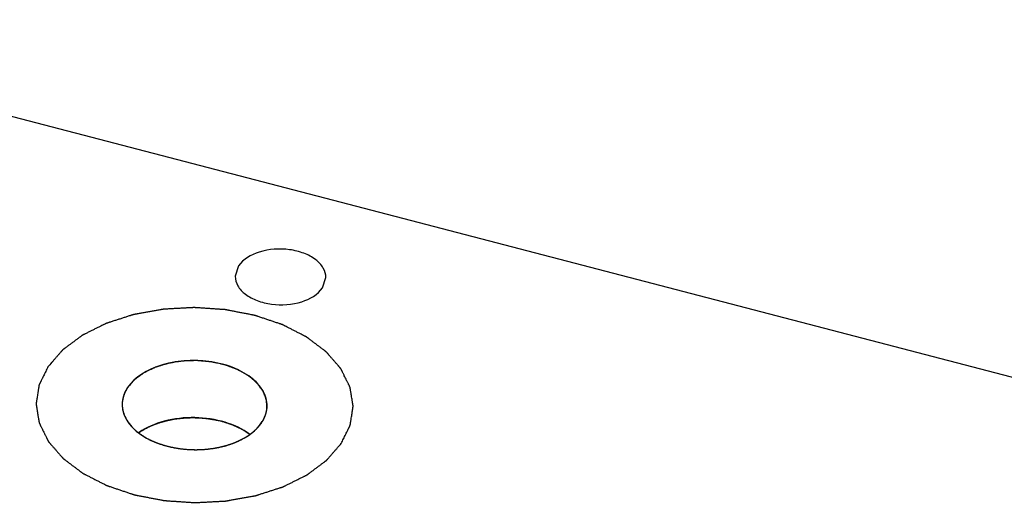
# Model space of a CAD drawing. Header units: millimetres. Extents: x 0 to 840, y 0 to 594.
# Tile 15 of 27: x 594 to 616, y 457 to 468. Entities that reach past the tile are written whole.
import ezdxf

# ---------------------------------------------------------------- set-up
doc = ezdxf.new("R2010")
doc.units = ezdxf.units.MM
doc.header["$LTSCALE"] = 46.2
doc.layers.get('0').update_dxf_attribs({"linetype": 'CONTINUOUS'})
doc.layers.add('02___PRT_ALL_AXES', color=7, linetype='CONTINUOUS')

msp = doc.modelspace()

# ---------------------------------------------------------------- linework, layer by layer
at = {"color": 7, "linetype": 'CONTINUOUS'}
msp.add_line((733.628, 428.925), (585.597, 467.555), dxfattribs=at)
at = {"color": 4, "linetype": 'CONTINUOUS'}
for points, knots in [([(601.066, 458.198), (601.083, 458.231), (601.107, 458.281), (601.14, 458.348), (601.164, 458.398), (601.185, 458.44), (601.201, 458.473), (601.213, 458.498), (601.224, 458.519), (601.232, 458.536), (601.238, 458.548), (601.244, 458.561), (601.249, 458.571), (601.253, 458.58), (601.256, 458.585), (601.258, 458.589), (601.259, 458.592), (601.261, 458.595), (601.262, 458.597), (601.263, 458.599), (601.263, 458.6), (601.263, 458.602), (601.264, 458.605), (601.264, 458.608), (601.265, 458.613), (601.266, 458.618), (601.267, 458.627), (601.269, 458.638), (601.271, 458.651), (601.273, 458.664), (601.275, 458.681), (601.279, 458.703), (601.283, 458.729), (601.288, 458.764), (601.295, 458.807), (601.302, 458.851), (601.307, 458.886), (601.312, 458.912), (601.315, 458.934), (601.318, 458.951), (601.32, 458.964), (601.322, 458.977), (601.323, 458.988), (601.325, 458.997), (601.326, 459.002), (601.326, 459.007), (601.327, 459.01), (601.327, 459.013), (601.328, 459.015), (601.328, 459.016), (601.328, 459.018), (601.327, 459.02), (601.327, 459.023), (601.326, 459.026), (601.326, 459.031), (601.325, 459.036), (601.323, 459.045), (601.322, 459.056), (601.319, 459.069), (601.317, 459.082), (601.314, 459.099), (601.311, 459.121), (601.307, 459.147), (601.301, 459.182), (601.294, 459.226), (601.287, 459.269), (601.281, 459.304), (601.277, 459.331), (601.273, 459.352), (601.271, 459.37), (601.268, 459.383), (601.266, 459.396), (601.265, 459.407), (601.263, 459.416), (601.262, 459.421), (601.262, 459.425), (601.261, 459.429), (601.261, 459.431), (601.26, 459.434), (601.26, 459.435), (601.259, 459.437), (601.258, 459.439), (601.257, 459.442), (601.255, 459.445), (601.253, 459.449), (601.25, 459.455), (601.246, 459.463), (601.241, 459.474), (601.235, 459.487), (601.228, 459.499), (601.22, 459.517), (601.209, 459.538), (601.196, 459.564), (601.18, 459.598), (601.158, 459.641), (601.137, 459.683), (601.12, 459.718), (601.107, 459.743), (601.097, 459.765), (601.088, 459.782), (601.082, 459.795), (601.076, 459.808), (601.07, 459.818), (601.066, 459.827), (601.063, 459.833), (601.06, 459.839), (601.059, 459.842), (601.057, 459.845), (601.057, 459.846), (601.055, 459.848), (601.054, 459.85), (601.051, 459.853), (601.047, 459.858), (601.041, 459.864), (601.035, 459.871), (601.026, 459.881), (601.016, 459.893), (601.006, 459.904), (600.993, 459.92), (600.976, 459.939), (600.955, 459.963), (600.928, 459.994), (600.895, 460.033), (600.861, 460.071), (600.834, 460.102), (600.814, 460.126), (600.794, 460.149), (600.777, 460.169), (600.763, 460.184), (600.755, 460.194), (600.748, 460.202), (600.743, 460.207), (600.739, 460.212), (600.736, 460.216), (600.734, 460.218), (600.733, 460.219), (600.731, 460.22), (600.729, 460.222), (600.725, 460.225), (600.719, 460.229), (600.712, 460.234), (600.703, 460.241), (600.692, 460.25), (600.674, 460.263), (600.651, 460.281), (600.624, 460.301), (600.597, 460.322), (600.561, 460.349), (600.516, 460.383), (600.47, 460.417), (600.434, 460.445), (600.407, 460.465), (600.38, 460.486), (600.357, 460.503), (600.339, 460.516), (600.328, 460.525), (600.319, 460.532), (600.312, 460.537), (600.306, 460.541), (600.302, 460.544), (600.3, 460.546), (600.298, 460.547), (600.296, 460.548), (600.293, 460.55), (600.289, 460.552), (600.282, 460.556), (600.273, 460.56), (600.262, 460.565), (600.249, 460.572), (600.227, 460.584), (600.199, 460.598), (600.166, 460.615), (600.133, 460.632), (600.089, 460.654), (600.034, 460.682), (599.979, 460.711), (599.935, 460.733), (599.902, 460.75), (599.869, 460.767), (599.841, 460.781), (599.819, 460.792), (599.805, 460.8), (599.794, 460.805), (599.786, 460.809), (599.779, 460.813), (599.774, 460.815), (599.772, 460.817), (599.77, 460.818), (599.767, 460.819), (599.764, 460.82), (599.758, 460.822), (599.75, 460.824), (599.741, 460.828), (599.728, 460.832), (599.712, 460.837), (599.687, 460.846), (599.655, 460.857), (599.616, 460.869), (599.578, 460.882), (599.527, 460.899), (599.463, 460.921), (599.399, 460.942), (599.348, 460.96), (599.309, 460.972), (599.271, 460.985), (599.239, 460.996), (599.213, 461.005), (599.197, 461.01), (599.185, 461.014), (599.175, 461.018), (599.167, 461.02), (599.161, 461.022), (599.158, 461.023), (599.156, 461.024), (599.153, 461.024), (599.15, 461.025), (599.144, 461.026), (599.135, 461.028), (599.125, 461.03), (599.111, 461.033), (599.094, 461.036), (599.067, 461.041), (599.033, 461.048), (598.992, 461.056), (598.951, 461.063), (598.897, 461.074), (598.829, 461.087), (598.761, 461.1), (598.706, 461.111), (598.665, 461.119), (598.624, 461.127), (598.59, 461.133), (598.563, 461.139), (598.546, 461.142), (598.532, 461.144), (598.522, 461.146), (598.513, 461.148), (598.508, 461.149), (598.504, 461.15), (598.502, 461.15), (598.499, 461.151), (598.495, 461.151), (598.489, 461.151), (598.48, 461.152), (598.47, 461.153), (598.456, 461.154), (598.438, 461.155), (598.409, 461.157), (598.374, 461.159), (598.332, 461.162), (598.289, 461.165), (598.232, 461.169), (598.162, 461.173), (598.091, 461.178), (598.034, 461.182), (597.992, 461.185), (597.949, 461.188), (597.914, 461.19), (597.885, 461.192), (597.868, 461.193), (597.854, 461.194), (597.843, 461.195), (597.834, 461.196), (597.828, 461.196), (597.824, 461.196), (597.822, 461.197), (597.819, 461.196), (597.815, 461.196), (597.809, 461.196), (597.8, 461.195), (597.79, 461.195), (597.776, 461.194), (597.758, 461.193), (597.73, 461.192), (597.694, 461.19), (597.652, 461.188), (597.609, 461.185), (597.553, 461.182), (597.482, 461.179), (597.411, 461.175), (597.354, 461.172), (597.312, 461.17), (597.269, 461.167), (597.234, 461.165), (597.206, 461.164), (597.188, 461.163), (597.174, 461.162), (597.163, 461.162), (597.154, 461.161), (597.148, 461.161), (597.145, 461.161), (597.142, 461.161), (597.139, 461.16), (597.136, 461.16), (597.13, 461.158), (597.121, 461.157), (597.111, 461.155), (597.097, 461.152), (597.08, 461.149), (597.052, 461.144), (597.017, 461.138), (596.976, 461.131), (596.934, 461.123), (596.879, 461.113), (596.81, 461.101), (596.74, 461.088), (596.685, 461.079), (596.643, 461.071), (596.602, 461.064), (596.567, 461.057), (596.54, 461.052), (596.522, 461.049), (596.508, 461.047), (596.498, 461.045), (596.489, 461.043), (596.483, 461.042), (596.48, 461.042), (596.477, 461.041), (596.475, 461.04), (596.472, 461.039), (596.466, 461.038), (596.458, 461.035), (596.449, 461.032), (596.436, 461.028), (596.421, 461.023), (596.396, 461.015), (596.364, 461.005), (596.327, 460.993), (596.289, 460.981), (596.239, 460.964), (596.177, 460.944), (596.114, 460.924), (596.064, 460.908), (596.026, 460.896), (595.989, 460.883), (595.957, 460.873), (595.932, 460.865), (595.917, 460.86), (595.904, 460.856), (595.895, 460.853), (595.887, 460.851), (595.881, 460.849), (595.878, 460.848), (595.876, 460.847), (595.874, 460.846), (595.871, 460.845), (595.866, 460.842), (595.859, 460.839), (595.851, 460.835), (595.84, 460.829), (595.826, 460.822), (595.804, 460.811), (595.777, 460.798), (595.744, 460.781), (595.711, 460.765), (595.667, 460.743), (595.612, 460.716), (595.557, 460.688), (595.514, 460.666), (595.481, 460.65), (595.448, 460.634), (595.42, 460.62), (595.398, 460.609), (595.384, 460.602), (595.374, 460.597), (595.365, 460.592), (595.358, 460.589), (595.354, 460.587), (595.351, 460.585), (595.349, 460.584), (595.347, 460.583), (595.345, 460.581), (595.341, 460.578), (595.335, 460.574), (595.329, 460.569), (595.32, 460.562), (595.308, 460.554), (595.29, 460.541), (595.268, 460.524), (595.241, 460.504), (595.214, 460.484), (595.178, 460.457), (595.133, 460.423), (595.087, 460.39), (595.051, 460.363), (595.024, 460.343), (594.997, 460.323), (594.975, 460.306), (594.957, 460.293), (594.946, 460.284), (594.937, 460.278), (594.93, 460.273), (594.924, 460.269), (594.92, 460.266), (594.918, 460.264), (594.916, 460.263), (594.915, 460.261), (594.913, 460.259), (594.91, 460.256), (594.906, 460.251), (594.901, 460.245), (594.894, 460.237), (594.886, 460.227), (594.872, 460.212), (594.855, 460.192), (594.835, 460.169), (594.814, 460.145), (594.787, 460.114), (594.753, 460.075), (594.712, 460.028), (594.658, 459.966), (594.617, 459.919), (594.59, 459.888)], [0, 0, 0, 0, 0.015625, 0.023438, 0.03125, 0.039062, 0.042969, 0.046875, 0.050781, 0.052734, 0.054688, 0.056641, 0.058594, 0.05957, 0.060547, 0.061035, 0.061523, 0.062012, 0.062256, 0.0625, 0.062744, 0.062988, 0.063477, 0.063965, 0.064453, 0.06543, 0.066406, 0.068359, 0.070312, 0.072266, 0.074219, 0.078125, 0.082031, 0.085938, 0.09375, 0.101562, 0.105469, 0.109375, 0.113281, 0.115234, 0.117188, 0.119141, 0.121094, 0.12207, 0.123047, 0.123535, 0.124023, 0.124512, 0.124756, 0.125, 0.125244, 0.125488, 0.125977, 0.126465, 0.126953, 0.12793, 0.128906, 0.130859, 0.132812, 0.134766, 0.136719, 0.140625, 0.144531, 0.148438, 0.15625, 0.164062, 0.167969, 0.171875, 0.175781, 0.177734, 0.179688, 0.181641, 0.183594, 0.18457, 0.185547, 0.186035, 0.186523, 0.187012, 0.187256, 0.1875, 0.187744, 0.187988, 0.188477, 0.188965, 0.189453, 0.19043, 0.191406, 0.193359, 0.195312, 0.197266, 0.199219, 0.203125, 0.207031, 0.210938, 0.21875, 0.226562, 0.230469, 0.234375, 0.238281, 0.240234, 0.242188, 0.244141, 0.246094, 0.24707, 0.248047, 0.249023, 0.249512, 0.249756, 0.25, 0.250244, 0.250488, 0.250977, 0.251953, 0.25293, 0.253906, 0.255859, 0.257812, 0.259766, 0.261719, 0.265625, 0.269531, 0.273438, 0.28125, 0.289062, 0.292969, 0.296875, 0.300781, 0.304688, 0.306641, 0.308594, 0.30957, 0.310547, 0.311523, 0.312012, 0.312256, 0.3125, 0.312744, 0.312988, 0.313477, 0.314453, 0.31543, 0.316406, 0.318359, 0.320312, 0.324219, 0.328125, 0.332031, 0.335938, 0.34375, 0.351562, 0.355469, 0.359375, 0.363281, 0.367188, 0.369141, 0.371094, 0.37207, 0.373047, 0.374023, 0.374512, 0.374756, 0.375, 0.375244, 0.375488, 0.375977, 0.376953, 0.37793, 0.378906, 0.380859, 0.382812, 0.386719, 0.390625, 0.394531, 0.398438, 0.40625, 0.414062, 0.417969, 0.421875, 0.425781, 0.429688, 0.431641, 0.433594, 0.43457, 0.435547, 0.436523, 0.437012, 0.437256, 0.4375, 0.437744, 0.437988, 0.438477, 0.439453, 0.44043, 0.441406, 0.443359, 0.445312, 0.449219, 0.453125, 0.457031, 0.460938, 0.46875, 0.476562, 0.480469, 0.484375, 0.488281, 0.492188, 0.494141, 0.496094, 0.49707, 0.498047, 0.499023, 0.499512, 0.499756, 0.5, 0.500244, 0.500488, 0.500977, 0.501953, 0.50293, 0.503906, 0.505859, 0.507812, 0.511719, 0.515625, 0.519531, 0.523438, 0.53125, 0.539062, 0.542969, 0.546875, 0.550781, 0.554688, 0.556641, 0.558594, 0.55957, 0.560547, 0.561523, 0.562012, 0.562256, 0.5625, 0.562744, 0.562988, 0.563477, 0.564453, 0.56543, 0.566406, 0.568359, 0.570312, 0.574219, 0.578125, 0.582031, 0.585938, 0.59375, 0.601562, 0.605469, 0.609375, 0.613281, 0.617188, 0.619141, 0.621094, 0.62207, 0.623047, 0.624023, 0.624512, 0.624756, 0.625, 0.625244, 0.625488, 0.625977, 0.626953, 0.62793, 0.628906, 0.630859, 0.632812, 0.636719, 0.640625, 0.644531, 0.648438, 0.65625, 0.664062, 0.667969, 0.671875, 0.675781, 0.679688, 0.681641, 0.683594, 0.68457, 0.685547, 0.686523, 0.687012, 0.687256, 0.6875, 0.687744, 0.687988, 0.688477, 0.689453, 0.69043, 0.691406, 0.693359, 0.695312, 0.699219, 0.703125, 0.707031, 0.710938, 0.71875, 0.726562, 0.730469, 0.734375, 0.738281, 0.742188, 0.744141, 0.746094, 0.74707, 0.748047, 0.749023, 0.749512, 0.749756, 0.75, 0.750244, 0.750488, 0.750977, 0.751953, 0.75293, 0.753906, 0.755859, 0.757812, 0.761719, 0.765625, 0.769531, 0.773438, 0.78125, 0.789062, 0.792969, 0.796875, 0.800781, 0.804688, 0.806641, 0.808594, 0.80957, 0.810547, 0.811523, 0.812012, 0.812256, 0.8125, 0.812744, 0.812988, 0.813477, 0.814453, 0.81543, 0.816406, 0.818359, 0.820312, 0.824219, 0.828125, 0.832031, 0.835938, 0.84375, 0.851562, 0.855469, 0.859375, 0.863281, 0.867188, 0.869141, 0.871094, 0.87207, 0.873047, 0.874023, 0.874512, 0.874756, 0.875, 0.875244, 0.875488, 0.875977, 0.876953, 0.87793, 0.878906, 0.880859, 0.882812, 0.886719, 0.890625, 0.894531, 0.898438, 0.90625, 0.914062, 0.917969, 0.921875, 0.925781, 0.929688, 0.931641, 0.933594, 0.93457, 0.935547, 0.936523, 0.937012, 0.937256, 0.9375, 0.937744, 0.937988, 0.938477, 0.939453, 0.94043, 0.941406, 0.943359, 0.945312, 0.949219, 0.953125, 0.957031, 0.960938, 0.96875, 0.976562, 0.984375, 1, 1, 1, 1]), ([(599.423, 458.954), (599.423, 458.968), (599.422, 458.997), (599.42, 459.032), (599.419, 459.061), (599.419, 459.082), (599.418, 459.1), (599.417, 459.114), (599.417, 459.123), (599.417, 459.13), (599.417, 459.136), (599.416, 459.141), (599.416, 459.145), (599.416, 459.148), (599.416, 459.149), (599.415, 459.152), (599.414, 459.154), (599.413, 459.158), (599.411, 459.162), (599.409, 459.169), (599.405, 459.178), (599.4, 459.192), (599.394, 459.21), (599.386, 459.231), (599.378, 459.253), (599.37, 459.274), (599.363, 459.292), (599.358, 459.306), (599.354, 459.317), (599.351, 459.326), (599.348, 459.333), (599.347, 459.337), (599.346, 459.34), (599.345, 459.342), (599.345, 459.343), (599.344, 459.344), (599.344, 459.345), (599.343, 459.346), (599.34, 459.349), (599.337, 459.353), (599.333, 459.36), (599.326, 459.368), (599.317, 459.382), (599.305, 459.398), (599.285, 459.425), (599.266, 459.451), (599.248, 459.475), (599.239, 459.488), (599.231, 459.498), (599.224, 459.508), (599.218, 459.516), (599.214, 459.522), (599.212, 459.525), (599.21, 459.527), (599.209, 459.528), (599.206, 459.53), (599.203, 459.533), (599.199, 459.537), (599.193, 459.541), (599.186, 459.547), (599.174, 459.557), (599.157, 459.572), (599.136, 459.59), (599.115, 459.608), (599.095, 459.625), (599.074, 459.643), (599.056, 459.658), (599.044, 459.668), (599.037, 459.674), (599.032, 459.679), (599.028, 459.682), (599.024, 459.685), (599.022, 459.687), (599.021, 459.689), (599.018, 459.69), (599.015, 459.692), (599.007, 459.697), (598.996, 459.703), (598.983, 459.71), (598.97, 459.718), (598.953, 459.728), (598.922, 459.745), (598.887, 459.765), (598.852, 459.785), (598.831, 459.797), (598.813, 459.807), (598.802, 459.813), (598.794, 459.818), (598.787, 459.822), (598.782, 459.825), (598.777, 459.827), (598.771, 459.829), (598.765, 459.831), (598.755, 459.835), (598.742, 459.84), (598.727, 459.845), (598.707, 459.853), (598.682, 459.863), (598.651, 459.874), (598.621, 459.885), (598.59, 459.897), (598.565, 459.906), (598.545, 459.914), (598.53, 459.92), (598.518, 459.924), (598.511, 459.927), (598.507, 459.928), (598.504, 459.929), (598.501, 459.93), (598.497, 459.931), (598.49, 459.932), (598.479, 459.935), (598.465, 459.938), (598.449, 459.942), (598.426, 459.947), (598.387, 459.955), (598.343, 459.965), (598.298, 459.975), (598.271, 459.981), (598.248, 459.986), (598.234, 459.989), (598.223, 459.992), (598.215, 459.994), (598.208, 459.995), (598.203, 459.996), (598.2, 459.997), (598.198, 459.997), (598.196, 459.998), (598.193, 459.998), (598.188, 459.998), (598.181, 459.999), (598.172, 460), (598.16, 460.001), (598.146, 460.002), (598.122, 460.004), (598.093, 460.007), (598.046, 460.011), (597.999, 460.015), (597.959, 460.019), (597.935, 460.021), (597.918, 460.023), (597.903, 460.024), (597.891, 460.025), (597.884, 460.026), (597.878, 460.026), (597.872, 460.026), (597.862, 460.026), (597.848, 460.025), (597.831, 460.025), (597.807, 460.024), (597.767, 460.023), (597.721, 460.021), (597.675, 460.02), (597.646, 460.019), (597.622, 460.018), (597.605, 460.017), (597.591, 460.017), (597.579, 460.016), (597.572, 460.016), (597.566, 460.016), (597.56, 460.016), (597.553, 460.014), (597.545, 460.013), (597.533, 460.011), (597.519, 460.009), (597.496, 460.005), (597.468, 460.001), (597.423, 459.993), (597.377, 459.986), (597.337, 459.98), (597.315, 459.976), (597.298, 459.973), (597.281, 459.971), (597.266, 459.968), (597.256, 459.967), (597.251, 459.966), (597.249, 459.965), (597.246, 459.965), (597.243, 459.964), (597.237, 459.962), (597.228, 459.959), (597.215, 459.955), (597.194, 459.949), (597.168, 459.941), (597.136, 459.931), (597.105, 459.921), (597.073, 459.912), (597.042, 459.902), (597.016, 459.894), (596.997, 459.889), (596.987, 459.885), (596.979, 459.883), (596.972, 459.881), (596.967, 459.879), (596.964, 459.878), (596.961, 459.878), (596.959, 459.877), (596.955, 459.875), (596.947, 459.871), (596.935, 459.865), (596.921, 459.858), (596.908, 459.852), (596.889, 459.843), (596.857, 459.827), (596.82, 459.81), (596.783, 459.792), (596.76, 459.781), (596.742, 459.772), (596.73, 459.766), (596.721, 459.762), (596.714, 459.758), (596.708, 459.756), (596.705, 459.753), (596.701, 459.75), (596.696, 459.747), (596.689, 459.741), (596.679, 459.734), (596.668, 459.726), (596.653, 459.715), (596.634, 459.701), (596.611, 459.685), (596.589, 459.668), (596.566, 459.652), (596.547, 459.638), (596.532, 459.627), (596.521, 459.618), (596.512, 459.612), (596.507, 459.608), (596.504, 459.606), (596.501, 459.604), (596.5, 459.603), (596.498, 459.6), (596.495, 459.597), (596.489, 459.59), (596.482, 459.582), (596.474, 459.573), (596.463, 459.56), (596.449, 459.544), (596.432, 459.525), (596.409, 459.499), (596.381, 459.467), (596.359, 459.442), (596.348, 459.429)], [0, 0, 0, 0, 0.015625, 0.03125, 0.039062, 0.046875, 0.054688, 0.058594, 0.0625, 0.064453, 0.066406, 0.068359, 0.070312, 0.070801, 0.071289, 0.072266, 0.073242, 0.074219, 0.076172, 0.078125, 0.082031, 0.085938, 0.09375, 0.101562, 0.109375, 0.117188, 0.125, 0.128906, 0.132812, 0.136719, 0.138672, 0.140625, 0.141602, 0.14209, 0.142578, 0.142822, 0.143066, 0.143555, 0.144531, 0.146484, 0.148438, 0.152344, 0.15625, 0.164062, 0.171875, 0.1875, 0.195312, 0.199219, 0.203125, 0.207031, 0.210938, 0.212891, 0.213867, 0.214355, 0.214844, 0.21582, 0.216797, 0.21875, 0.220703, 0.222656, 0.226562, 0.234375, 0.242188, 0.25, 0.257812, 0.265625, 0.273438, 0.277344, 0.279297, 0.28125, 0.283203, 0.28418, 0.285156, 0.285645, 0.286133, 0.287109, 0.289062, 0.292969, 0.296875, 0.300781, 0.304688, 0.3125, 0.328125, 0.335938, 0.34375, 0.347656, 0.351562, 0.353516, 0.355469, 0.357422, 0.358398, 0.359375, 0.361328, 0.363281, 0.367188, 0.371094, 0.375, 0.382812, 0.390625, 0.398438, 0.40625, 0.414062, 0.417969, 0.421875, 0.425781, 0.426758, 0.427734, 0.428711, 0.429199, 0.429688, 0.431641, 0.433594, 0.4375, 0.441406, 0.445312, 0.453125, 0.46875, 0.476562, 0.484375, 0.488281, 0.492188, 0.494141, 0.496094, 0.498047, 0.499023, 0.499512, 0.5, 0.500488, 0.500977, 0.501953, 0.503906, 0.505859, 0.507812, 0.511719, 0.515625, 0.523438, 0.53125, 0.546875, 0.554688, 0.558594, 0.5625, 0.566406, 0.568359, 0.570312, 0.571289, 0.572266, 0.574219, 0.578125, 0.582031, 0.585938, 0.59375, 0.609375, 0.617188, 0.625, 0.628906, 0.632812, 0.636719, 0.638672, 0.640625, 0.641602, 0.642578, 0.644531, 0.646484, 0.648438, 0.652344, 0.65625, 0.664062, 0.671875, 0.6875, 0.695312, 0.699219, 0.703125, 0.707031, 0.710938, 0.712891, 0.713867, 0.714355, 0.714844, 0.71582, 0.716797, 0.71875, 0.722656, 0.726562, 0.734375, 0.742188, 0.75, 0.757812, 0.765625, 0.773438, 0.777344, 0.779297, 0.78125, 0.783203, 0.78418, 0.785156, 0.785645, 0.786133, 0.787109, 0.789062, 0.792969, 0.796875, 0.800781, 0.804688, 0.8125, 0.828125, 0.835938, 0.84375, 0.847656, 0.851562, 0.853516, 0.855469, 0.857422, 0.858398, 0.859375, 0.861328, 0.863281, 0.867188, 0.871094, 0.875, 0.882812, 0.890625, 0.898438, 0.90625, 0.914062, 0.917969, 0.921875, 0.925781, 0.926758, 0.927734, 0.928711, 0.929199, 0.929688, 0.931641, 0.933594, 0.9375, 0.941406, 0.945312, 0.953125, 0.960938, 0.96875, 0.984375, 1, 1, 1, 1]), ([(594.59, 459.888), (594.574, 459.854), (594.549, 459.804), (594.516, 459.737), (594.492, 459.687), (594.471, 459.645), (594.455, 459.612), (594.443, 459.587), (594.433, 459.566), (594.424, 459.549), (594.418, 459.537), (594.412, 459.524), (594.407, 459.514), (594.403, 459.506), (594.4, 459.5), (594.398, 459.496), (594.397, 459.493), (594.395, 459.49), (594.395, 459.488), (594.394, 459.487), (594.394, 459.485), (594.393, 459.483), (594.393, 459.48), (594.392, 459.477), (594.392, 459.473), (594.391, 459.467), (594.389, 459.458), (594.388, 459.448), (594.386, 459.435), (594.384, 459.421), (594.381, 459.404), (594.377, 459.382), (594.373, 459.356), (594.368, 459.321), (594.361, 459.278), (594.354, 459.234), (594.349, 459.199), (594.345, 459.173), (594.341, 459.152), (594.339, 459.134), (594.337, 459.121), (594.334, 459.108), (594.333, 459.097), (594.331, 459.088), (594.331, 459.083), (594.33, 459.079), (594.329, 459.075), (594.329, 459.073), (594.329, 459.071), (594.328, 459.069), (594.329, 459.067), (594.329, 459.065), (594.329, 459.062), (594.33, 459.059), (594.331, 459.055), (594.332, 459.049), (594.333, 459.041), (594.335, 459.03), (594.337, 459.017), (594.339, 459.003), (594.342, 458.986), (594.345, 458.964), (594.35, 458.938), (594.355, 458.903), (594.362, 458.859), (594.369, 458.816), (594.375, 458.781), (594.379, 458.755), (594.383, 458.733), (594.386, 458.716), (594.388, 458.702), (594.39, 458.689), (594.392, 458.678), (594.393, 458.67), (594.394, 458.664), (594.395, 458.66), (594.395, 458.657), (594.396, 458.654), (594.396, 458.652), (594.396, 458.65), (594.397, 458.648), (594.398, 458.646), (594.399, 458.644), (594.401, 458.64), (594.403, 458.636), (594.406, 458.631), (594.41, 458.622), (594.415, 458.612), (594.422, 458.599), (594.428, 458.586), (594.436, 458.569), (594.447, 458.547), (594.46, 458.522), (594.477, 458.487), (594.498, 458.445), (594.519, 458.402), (594.536, 458.368), (594.549, 458.342), (594.559, 458.321), (594.568, 458.303), (594.574, 458.291), (594.581, 458.278), (594.586, 458.267), (594.59, 458.258), (594.593, 458.252), (594.596, 458.247), (594.598, 458.243), (594.599, 458.241), (594.599, 458.239), (594.601, 458.238), (594.603, 458.236), (594.605, 458.232), (594.61, 458.228), (594.615, 458.222), (594.622, 458.214), (594.63, 458.204), (594.64, 458.193), (594.65, 458.181), (594.664, 458.165), (594.681, 458.146), (594.701, 458.123), (594.728, 458.092), (594.762, 458.053), (594.795, 458.014), (594.822, 457.983), (594.842, 457.96), (594.863, 457.936), (594.88, 457.917), (594.893, 457.901), (594.902, 457.892), (594.908, 457.884), (594.913, 457.878), (594.918, 457.873), (594.92, 457.87), (594.922, 457.868), (594.923, 457.866), (594.925, 457.865), (594.927, 457.863), (594.931, 457.86), (594.937, 457.856), (594.944, 457.851), (594.953, 457.844), (594.964, 457.836), (594.982, 457.822), (595.005, 457.805), (595.032, 457.784), (595.059, 457.764), (595.095, 457.736), (595.141, 457.702), (595.186, 457.668), (595.222, 457.641), (595.249, 457.62), (595.277, 457.6), (595.299, 457.583), (595.317, 457.569), (595.329, 457.56), (595.338, 457.554), (595.344, 457.548), (595.35, 457.544), (595.354, 457.541), (595.356, 457.54), (595.358, 457.538), (595.36, 457.537), (595.363, 457.536), (595.368, 457.533), (595.374, 457.53), (595.383, 457.526), (595.394, 457.52), (595.408, 457.513), (595.43, 457.502), (595.457, 457.487), (595.49, 457.471), (595.523, 457.454), (595.567, 457.431), (595.622, 457.403), (595.677, 457.375), (595.721, 457.352), (595.754, 457.335), (595.787, 457.318), (595.815, 457.304), (595.837, 457.293), (595.851, 457.286), (595.862, 457.28), (595.87, 457.276), (595.877, 457.272), (595.882, 457.27), (595.885, 457.269), (595.886, 457.267), (595.889, 457.267), (595.892, 457.266), (595.898, 457.264), (595.906, 457.261), (595.915, 457.258), (595.928, 457.253), (595.944, 457.248), (595.97, 457.24), (596.002, 457.229), (596.04, 457.216), (596.078, 457.203), (596.13, 457.186), (596.194, 457.164), (596.257, 457.143), (596.309, 457.126), (596.347, 457.113), (596.385, 457.1), (596.417, 457.089), (596.443, 457.081), (596.459, 457.075), (596.472, 457.071), (596.481, 457.068), (596.489, 457.065), (596.495, 457.063), (596.498, 457.062), (596.5, 457.061), (596.503, 457.061), (596.506, 457.06), (596.512, 457.059), (596.521, 457.057), (596.531, 457.055), (596.545, 457.053), (596.562, 457.049), (596.589, 457.044), (596.623, 457.038), (596.664, 457.03), (596.705, 457.022), (596.759, 457.011), (596.828, 456.998), (596.896, 456.985), (596.95, 456.974), (596.991, 456.967), (597.032, 456.959), (597.066, 456.952), (597.093, 456.947), (597.11, 456.943), (597.124, 456.941), (597.134, 456.939), (597.143, 456.937), (597.149, 456.936), (597.152, 456.935), (597.155, 456.935), (597.157, 456.935), (597.161, 456.934), (597.167, 456.934), (597.176, 456.933), (597.187, 456.933), (597.201, 456.932), (597.218, 456.931), (597.247, 456.929), (597.282, 456.926), (597.325, 456.923), (597.367, 456.921), (597.424, 456.917), (597.495, 456.912), (597.565, 456.907), (597.622, 456.903), (597.665, 456.9), (597.707, 456.897), (597.743, 456.895), (597.771, 456.893), (597.789, 456.892), (597.803, 456.891), (597.813, 456.89), (597.822, 456.89), (597.828, 456.889), (597.832, 456.889), (597.835, 456.889), (597.837, 456.889), (597.841, 456.889), (597.847, 456.889), (597.856, 456.89), (597.866, 456.89), (597.881, 456.891), (597.898, 456.892), (597.927, 456.894), (597.962, 456.896), (598.005, 456.898), (598.047, 456.9), (598.104, 456.903), (598.174, 456.907), (598.245, 456.911), (598.302, 456.913), (598.344, 456.916), (598.387, 456.918), (598.422, 456.92), (598.451, 456.921), (598.468, 456.922), (598.482, 456.923), (598.493, 456.924), (598.502, 456.924), (598.508, 456.924), (598.512, 456.925), (598.514, 456.925), (598.517, 456.925), (598.52, 456.926), (598.526, 456.927), (598.535, 456.928), (598.545, 456.93), (598.559, 456.933), (598.577, 456.936), (598.604, 456.941), (598.639, 456.947), (598.68, 456.955), (598.722, 456.962), (598.777, 456.972), (598.847, 456.984), (598.916, 456.997), (598.971, 457.007), (599.013, 457.014), (599.054, 457.022), (599.089, 457.028), (599.117, 457.033), (599.134, 457.036), (599.148, 457.039), (599.158, 457.04), (599.167, 457.042), (599.173, 457.043), (599.176, 457.044), (599.179, 457.044), (599.181, 457.045), (599.185, 457.046), (599.19, 457.048), (599.198, 457.05), (599.207, 457.053), (599.22, 457.057), (599.235, 457.062), (599.26, 457.07), (599.292, 457.081), (599.329, 457.093), (599.367, 457.105), (599.417, 457.121), (599.48, 457.141), (599.542, 457.161), (599.592, 457.178), (599.63, 457.19), (599.668, 457.202), (599.699, 457.212), (599.724, 457.22), (599.74, 457.225), (599.752, 457.229), (599.762, 457.232), (599.769, 457.235), (599.775, 457.236), (599.778, 457.237), (599.781, 457.238), (599.782, 457.239), (599.785, 457.241), (599.79, 457.243), (599.797, 457.246), (599.805, 457.251), (599.816, 457.256), (599.83, 457.263), (599.852, 457.274), (599.879, 457.288), (599.912, 457.304), (599.945, 457.32), (599.989, 457.342), (600.044, 457.37), (600.099, 457.397), (600.143, 457.419), (600.176, 457.435), (600.209, 457.452), (600.236, 457.465), (600.258, 457.476), (600.272, 457.483), (600.283, 457.489), (600.291, 457.493), (600.298, 457.496), (600.303, 457.499), (600.305, 457.5), (600.308, 457.501), (600.309, 457.502), (600.311, 457.504), (600.315, 457.507), (600.321, 457.511), (600.328, 457.516), (600.337, 457.523), (600.348, 457.531), (600.366, 457.545), (600.389, 457.561), (600.416, 457.581), (600.443, 457.602), (600.479, 457.628), (600.524, 457.662), (600.569, 457.695), (600.605, 457.722), (600.632, 457.742), (600.659, 457.762), (600.681, 457.779), (600.699, 457.793), (600.711, 457.801), (600.72, 457.808), (600.726, 457.813), (600.732, 457.817), (600.736, 457.82), (600.738, 457.821), (600.74, 457.823), (600.741, 457.824), (600.743, 457.826), (600.746, 457.829), (600.75, 457.834), (600.755, 457.84), (600.762, 457.848), (600.771, 457.858), (600.784, 457.873), (600.801, 457.893), (600.822, 457.916), (600.842, 457.94), (600.869, 457.971), (600.903, 458.01), (600.944, 458.057), (600.998, 458.119), (601.039, 458.166), (601.066, 458.198)], [0, 0, 0, 0, 0.015625, 0.023438, 0.03125, 0.039062, 0.042969, 0.046875, 0.050781, 0.052734, 0.054688, 0.056641, 0.058594, 0.05957, 0.060547, 0.061035, 0.061523, 0.062012, 0.062256, 0.0625, 0.062744, 0.062988, 0.063477, 0.063965, 0.064453, 0.06543, 0.066406, 0.068359, 0.070312, 0.072266, 0.074219, 0.078125, 0.082031, 0.085938, 0.09375, 0.101562, 0.105469, 0.109375, 0.113281, 0.115234, 0.117188, 0.119141, 0.121094, 0.12207, 0.123047, 0.123535, 0.124023, 0.124512, 0.124756, 0.125, 0.125244, 0.125488, 0.125977, 0.126465, 0.126953, 0.12793, 0.128906, 0.130859, 0.132812, 0.134766, 0.136719, 0.140625, 0.144531, 0.148438, 0.15625, 0.164062, 0.167969, 0.171875, 0.175781, 0.177734, 0.179688, 0.181641, 0.183594, 0.18457, 0.185547, 0.186035, 0.186523, 0.187012, 0.187256, 0.1875, 0.187744, 0.187988, 0.188477, 0.188965, 0.189453, 0.19043, 0.191406, 0.193359, 0.195312, 0.197266, 0.199219, 0.203125, 0.207031, 0.210938, 0.21875, 0.226562, 0.230469, 0.234375, 0.238281, 0.240234, 0.242188, 0.244141, 0.246094, 0.24707, 0.248047, 0.249023, 0.249512, 0.249756, 0.25, 0.250244, 0.250488, 0.250977, 0.251953, 0.25293, 0.253906, 0.255859, 0.257812, 0.259766, 0.261719, 0.265625, 0.269531, 0.273438, 0.28125, 0.289062, 0.292969, 0.296875, 0.300781, 0.304688, 0.306641, 0.308594, 0.30957, 0.310547, 0.311523, 0.312012, 0.312256, 0.3125, 0.312744, 0.312988, 0.313477, 0.314453, 0.31543, 0.316406, 0.318359, 0.320312, 0.324219, 0.328125, 0.332031, 0.335938, 0.34375, 0.351562, 0.355469, 0.359375, 0.363281, 0.367188, 0.369141, 0.371094, 0.37207, 0.373047, 0.374023, 0.374512, 0.374756, 0.375, 0.375244, 0.375488, 0.375977, 0.376953, 0.37793, 0.378906, 0.380859, 0.382812, 0.386719, 0.390625, 0.394531, 0.398438, 0.40625, 0.414062, 0.417969, 0.421875, 0.425781, 0.429688, 0.431641, 0.433594, 0.43457, 0.435547, 0.436523, 0.437012, 0.437256, 0.4375, 0.437744, 0.437988, 0.438477, 0.439453, 0.44043, 0.441406, 0.443359, 0.445312, 0.449219, 0.453125, 0.457031, 0.460938, 0.46875, 0.476562, 0.480469, 0.484375, 0.488281, 0.492188, 0.494141, 0.496094, 0.49707, 0.498047, 0.499023, 0.499512, 0.499756, 0.5, 0.500244, 0.500488, 0.500977, 0.501953, 0.50293, 0.503906, 0.505859, 0.507812, 0.511719, 0.515625, 0.519531, 0.523438, 0.53125, 0.539062, 0.542969, 0.546875, 0.550781, 0.554688, 0.556641, 0.558594, 0.55957, 0.560547, 0.561523, 0.562012, 0.562256, 0.5625, 0.562744, 0.562988, 0.563477, 0.564453, 0.56543, 0.566406, 0.568359, 0.570312, 0.574219, 0.578125, 0.582031, 0.585938, 0.59375, 0.601562, 0.605469, 0.609375, 0.613281, 0.617188, 0.619141, 0.621094, 0.62207, 0.623047, 0.624023, 0.624512, 0.624756, 0.625, 0.625244, 0.625488, 0.625977, 0.626953, 0.62793, 0.628906, 0.630859, 0.632812, 0.636719, 0.640625, 0.644531, 0.648438, 0.65625, 0.664062, 0.667969, 0.671875, 0.675781, 0.679688, 0.681641, 0.683594, 0.68457, 0.685547, 0.686523, 0.687012, 0.687256, 0.6875, 0.687744, 0.687988, 0.688477, 0.689453, 0.69043, 0.691406, 0.693359, 0.695312, 0.699219, 0.703125, 0.707031, 0.710938, 0.71875, 0.726562, 0.730469, 0.734375, 0.738281, 0.742188, 0.744141, 0.746094, 0.74707, 0.748047, 0.749023, 0.749512, 0.749756, 0.75, 0.750244, 0.750488, 0.750977, 0.751953, 0.75293, 0.753906, 0.755859, 0.757812, 0.761719, 0.765625, 0.769531, 0.773438, 0.78125, 0.789062, 0.792969, 0.796875, 0.800781, 0.804688, 0.806641, 0.808594, 0.80957, 0.810547, 0.811523, 0.812012, 0.812256, 0.8125, 0.812744, 0.812988, 0.813477, 0.814453, 0.81543, 0.816406, 0.818359, 0.820312, 0.824219, 0.828125, 0.832031, 0.835938, 0.84375, 0.851562, 0.855469, 0.859375, 0.863281, 0.867188, 0.869141, 0.871094, 0.87207, 0.873047, 0.874023, 0.874512, 0.874756, 0.875, 0.875244, 0.875488, 0.875977, 0.876953, 0.87793, 0.878906, 0.880859, 0.882812, 0.886719, 0.890625, 0.894531, 0.898438, 0.90625, 0.914062, 0.917969, 0.921875, 0.925781, 0.929688, 0.931641, 0.933594, 0.93457, 0.935547, 0.936523, 0.937012, 0.937256, 0.9375, 0.937744, 0.937988, 0.938477, 0.939453, 0.94043, 0.941406, 0.943359, 0.945312, 0.949219, 0.953125, 0.957031, 0.960938, 0.96875, 0.976562, 0.984375, 1, 1, 1, 1]), ([(596.348, 459.429), (596.341, 459.417), (596.331, 459.399), (596.317, 459.375), (596.308, 459.359), (596.301, 459.347), (596.297, 459.34), (596.294, 459.334), (596.292, 459.331), (596.291, 459.328), (596.289, 459.324), (596.287, 459.318), (596.284, 459.31), (596.279, 459.298), (596.273, 459.282), (596.267, 459.267), (596.262, 459.254), (596.259, 459.246), (596.257, 459.24), (596.256, 459.236), (596.254, 459.233), (596.253, 459.23), (596.252, 459.224), (596.251, 459.216), (596.249, 459.207), (596.247, 459.197), (596.244, 459.184), (596.241, 459.172), (596.239, 459.159), (596.237, 459.149), (596.235, 459.141), (596.234, 459.136), (596.233, 459.133), (596.233, 459.13), (596.233, 459.128), (596.232, 459.125), (596.232, 459.119), (596.232, 459.111), (596.232, 459.101), (596.231, 459.088), (596.231, 459.075), (596.23, 459.063), (596.23, 459.053), (596.23, 459.043), (596.229, 459.035), (596.229, 459.03), (596.229, 459.026), (596.23, 459.023), (596.23, 459.019), (596.231, 459.013), (596.232, 459.005), (596.234, 458.992), (596.236, 458.976), (596.238, 458.96), (596.24, 458.947), (596.241, 458.939), (596.242, 458.932), (596.242, 458.928), (596.242, 458.925), (596.243, 458.922), (596.245, 458.916), (596.248, 458.908), (596.251, 458.896), (596.256, 458.88), (596.264, 458.855), (596.27, 458.835), (596.274, 458.823)], [0, 0, 0, 0, 0.0625, 0.09375, 0.125, 0.140625, 0.15625, 0.164062, 0.167969, 0.171875, 0.179688, 0.1875, 0.203125, 0.21875, 0.25, 0.28125, 0.296875, 0.3125, 0.320312, 0.328125, 0.332031, 0.335938, 0.34375, 0.359375, 0.375, 0.390625, 0.40625, 0.4375, 0.453125, 0.46875, 0.484375, 0.492188, 0.496094, 0.5, 0.503906, 0.507812, 0.515625, 0.53125, 0.546875, 0.5625, 0.59375, 0.609375, 0.625, 0.640625, 0.65625, 0.664062, 0.667969, 0.671875, 0.679688, 0.6875, 0.703125, 0.71875, 0.75, 0.78125, 0.796875, 0.8125, 0.820312, 0.828125, 0.832031, 0.835938, 0.84375, 0.859375, 0.875, 0.90625, 0.9375, 1, 1, 1, 1]), ([(599.333, 458.695), (599.335, 458.699), (599.341, 458.709), (599.347, 458.721), (599.352, 458.73), (599.355, 458.735), (599.357, 458.74), (599.36, 458.747), (599.364, 458.755), (599.368, 458.763), (599.371, 458.77), (599.374, 458.775), (599.376, 458.78), (599.38, 458.79), (599.384, 458.801), (599.388, 458.81), (599.39, 458.815), (599.391, 458.819), (599.393, 458.824), (599.394, 458.829), (599.397, 458.839), (599.401, 458.85), (599.404, 458.859), (599.406, 458.865), (599.407, 458.873), (599.41, 458.883), (599.412, 458.894), (599.414, 458.9), (599.415, 458.906), (599.417, 458.912), (599.418, 458.922), (599.421, 458.936), (599.422, 458.948), (599.423, 458.954)], [0, 0, 0, 0, 0.0625, 0.125, 0.15625, 0.171875, 0.1875, 0.21875, 0.25, 0.28125, 0.3125, 0.328125, 0.34375, 0.375, 0.4375, 0.46875, 0.484375, 0.5, 0.515625, 0.53125, 0.5625, 0.625, 0.65625, 0.671875, 0.6875, 0.75, 0.78125, 0.8125, 0.828125, 0.84375, 0.875, 0.9375, 1, 1, 1, 1]), ([(596.274, 458.823), (596.276, 458.818), (596.279, 458.81), (596.283, 458.8), (596.287, 458.793), (596.29, 458.785), (596.293, 458.778), (596.297, 458.77), (596.301, 458.763), (596.305, 458.756), (596.308, 458.748), (596.312, 458.741), (596.316, 458.733), (596.32, 458.726), (596.326, 458.716), (596.331, 458.709), (596.334, 458.704)], [0, 0, 0, 0, 0.125, 0.1875, 0.25, 0.3125, 0.375, 0.4375, 0.5, 0.5625, 0.625, 0.6875, 0.75, 0.8125, 0.875, 1, 1, 1, 1]), ([(596.334, 458.704), (596.336, 458.701), (596.34, 458.695), (596.345, 458.687), (596.348, 458.681), (596.351, 458.678), (596.353, 458.674), (596.356, 458.67), (596.361, 458.662), (596.366, 458.655), (596.371, 458.648), (596.377, 458.641), (596.382, 458.634), (596.387, 458.627), (596.391, 458.622), (596.396, 458.617), (596.401, 458.61), (596.407, 458.603), (596.413, 458.596), (596.419, 458.589), (596.425, 458.582), (596.431, 458.575), (596.435, 458.571), (596.438, 458.568), (596.441, 458.564), (596.447, 458.558), (596.456, 458.549), (596.462, 458.542), (596.466, 458.538)], [0, 0, 0, 0, 0.0625, 0.125, 0.15625, 0.171875, 0.1875, 0.21875, 0.25, 0.3125, 0.34375, 0.375, 0.4375, 0.46875, 0.5, 0.53125, 0.5625, 0.625, 0.65625, 0.6875, 0.75, 0.78125, 0.8125, 0.828125, 0.84375, 0.875, 0.9375, 1, 1, 1, 1]), ([(596.592, 458.43), (596.606, 458.439), (596.628, 458.453), (596.656, 458.471), (596.674, 458.483), (596.689, 458.492), (596.698, 458.498), (596.704, 458.502), (596.708, 458.504), (596.712, 458.506), (596.717, 458.509), (596.729, 458.515), (596.746, 458.524), (596.77, 458.537), (596.794, 458.549), (596.812, 458.558), (596.824, 458.565), (596.829, 458.567), (596.833, 458.569), (596.837, 458.571), (596.845, 458.574), (596.855, 458.579), (596.873, 458.586), (596.894, 458.595), (596.916, 458.604), (596.933, 458.611), (596.946, 458.616), (596.957, 458.621), (596.964, 458.624), (596.968, 458.626), (596.972, 458.627), (596.975, 458.628), (596.98, 458.63), (596.988, 458.632), (596.999, 458.636), (597.013, 458.641), (597.031, 458.647), (597.054, 458.654), (597.077, 458.662), (597.096, 458.668), (597.107, 458.671), (597.115, 458.674), (597.12, 458.676), (597.125, 458.677), (597.131, 458.678), (597.145, 458.682), (597.167, 458.687), (597.196, 458.694), (597.225, 458.702), (597.247, 458.707), (597.261, 458.711), (597.267, 458.712), (597.272, 458.713), (597.277, 458.714), (597.286, 458.716), (597.298, 458.718), (597.318, 458.721), (597.343, 458.726), (597.384, 458.733), (597.414, 458.738), (597.434, 458.742)], [0, 0, 0, 0, 0.0625, 0.09375, 0.125, 0.140625, 0.15625, 0.164062, 0.167969, 0.171875, 0.179688, 0.1875, 0.21875, 0.25, 0.28125, 0.3125, 0.320312, 0.328125, 0.332031, 0.335938, 0.34375, 0.359375, 0.375, 0.40625, 0.4375, 0.453125, 0.46875, 0.484375, 0.492188, 0.496094, 0.5, 0.503906, 0.507812, 0.515625, 0.53125, 0.546875, 0.5625, 0.59375, 0.625, 0.640625, 0.65625, 0.664062, 0.667969, 0.671875, 0.679688, 0.6875, 0.71875, 0.75, 0.78125, 0.8125, 0.820312, 0.828125, 0.832031, 0.835938, 0.84375, 0.859375, 0.875, 0.90625, 0.9375, 1, 1, 1, 1]), ([(597.434, 458.742), (597.454, 458.744), (597.485, 458.747), (597.526, 458.752), (597.552, 458.754), (597.573, 458.757), (597.585, 458.758), (597.594, 458.759), (597.6, 458.759), (597.605, 458.76), (597.611, 458.76), (597.627, 458.76), (597.65, 458.761), (597.682, 458.763), (597.713, 458.764), (597.736, 458.765), (597.752, 458.766), (597.759, 458.766), (597.764, 458.766), (597.769, 458.766), (597.778, 458.766), (597.791, 458.766), (597.823, 458.765), (597.859, 458.764), (597.896, 458.763), (597.914, 458.763), (597.925, 458.762), (597.933, 458.762), (597.94, 458.761), (597.951, 458.761), (597.969, 458.759), (598.005, 458.756), (598.042, 458.753), (598.073, 458.75), (598.086, 458.749), (598.095, 458.748), (598.1, 458.747), (598.105, 458.747), (598.111, 458.746), (598.127, 458.743), (598.15, 458.74), (598.18, 458.735), (598.211, 458.73), (598.234, 458.727), (598.249, 458.724), (598.255, 458.723), (598.26, 458.723), (598.265, 458.722), (598.274, 458.72), (598.286, 458.717), (598.306, 458.712), (598.331, 458.707), (598.37, 458.698), (598.4, 458.691), (598.42, 458.687)], [0, 0, 0, 0, 0.0625, 0.09375, 0.125, 0.140625, 0.15625, 0.164062, 0.167969, 0.171875, 0.179688, 0.1875, 0.21875, 0.25, 0.28125, 0.3125, 0.320312, 0.328125, 0.332031, 0.335938, 0.34375, 0.359375, 0.375, 0.4375, 0.46875, 0.484375, 0.492188, 0.5, 0.507812, 0.515625, 0.53125, 0.5625, 0.625, 0.640625, 0.65625, 0.664062, 0.667969, 0.671875, 0.679688, 0.6875, 0.71875, 0.75, 0.78125, 0.8125, 0.820312, 0.828125, 0.832031, 0.835938, 0.84375, 0.859375, 0.875, 0.90625, 0.9375, 1, 1, 1, 1]), ([(598.42, 458.687), (598.431, 458.683), (598.454, 458.677), (598.48, 458.67), (598.497, 458.665), (598.504, 458.663), (598.51, 458.661), (598.516, 458.659), (598.526, 458.656), (598.541, 458.651), (598.558, 458.645), (598.576, 458.639), (598.59, 458.634), (598.602, 458.63), (598.611, 458.627), (598.619, 458.624), (598.636, 458.617), (598.656, 458.61), (598.676, 458.602), (598.687, 458.598), (598.695, 458.594), (598.703, 458.591), (598.714, 458.586), (598.733, 458.577), (598.752, 458.569), (598.768, 458.562), (598.775, 458.559), (598.78, 458.556), (598.786, 458.554), (598.795, 458.549), (598.807, 458.542), (598.823, 458.535), (598.838, 458.527), (598.851, 458.52), (598.861, 458.515), (598.869, 458.511), (598.876, 458.506), (598.891, 458.498), (598.914, 458.484), (598.934, 458.473), (598.944, 458.467)], [0, 0, 0, 0, 0.0625, 0.125, 0.140625, 0.15625, 0.164062, 0.171875, 0.1875, 0.21875, 0.25, 0.28125, 0.3125, 0.328125, 0.34375, 0.359375, 0.375, 0.4375, 0.46875, 0.484375, 0.5, 0.515625, 0.53125, 0.5625, 0.625, 0.640625, 0.65625, 0.664062, 0.671875, 0.6875, 0.71875, 0.75, 0.78125, 0.8125, 0.828125, 0.84375, 0.859375, 0.875, 0.9375, 1, 1, 1, 1]), ([(599.047, 458.394), (599.054, 458.399), (599.067, 458.409), (599.083, 458.422), (599.095, 458.43), (599.101, 458.435), (599.107, 458.44), (599.115, 458.447), (599.124, 458.455), (599.133, 458.462), (599.141, 458.469), (599.147, 458.474), (599.153, 458.479), (599.163, 458.489), (599.174, 458.499), (599.184, 458.509), (599.19, 458.514), (599.194, 458.518), (599.198, 458.522), (599.203, 458.528), (599.212, 458.538), (599.223, 458.549), (599.232, 458.558), (599.237, 458.564), (599.242, 458.57), (599.248, 458.577), (599.255, 458.585), (599.262, 458.594), (599.268, 458.601), (599.273, 458.607), (599.277, 458.613), (599.285, 458.623), (599.295, 458.638), (599.304, 458.65), (599.308, 458.656)], [0, 0, 0, 0, 0.0625, 0.125, 0.15625, 0.171875, 0.1875, 0.21875, 0.25, 0.28125, 0.3125, 0.328125, 0.34375, 0.375, 0.4375, 0.46875, 0.484375, 0.5, 0.515625, 0.53125, 0.5625, 0.625, 0.65625, 0.671875, 0.6875, 0.71875, 0.75, 0.78125, 0.8125, 0.828125, 0.84375, 0.875, 0.9375, 1, 1, 1, 1]), ([(599.308, 458.656), (599.309, 458.657), (599.309, 458.658), (599.31, 458.659), (599.31, 458.659), (599.311, 458.66), (599.311, 458.661), (599.312, 458.661), (599.313, 458.663), (599.314, 458.665), (599.316, 458.668), (599.319, 458.672), (599.322, 458.677), (599.324, 458.681), (599.326, 458.683), (599.326, 458.684), (599.327, 458.685), (599.327, 458.686), (599.329, 458.688), (599.33, 458.691), (599.332, 458.693), (599.333, 458.695)], [0, 0, 0, 0, 0.0625, 0.125, 0.15625, 0.171875, 0.1875, 0.21875, 0.25, 0.3125, 0.375, 0.5, 0.625, 0.75, 0.78125, 0.8125, 0.828125, 0.84375, 0.875, 0.9375, 1, 1, 1, 1]), ([(596.466, 458.538), (596.472, 458.533), (596.483, 458.522), (596.497, 458.508), (596.507, 458.499), (596.513, 458.493), (596.519, 458.488), (596.527, 458.481), (596.536, 458.474), (596.546, 458.466), (596.553, 458.459), (596.559, 458.454), (596.566, 458.449), (596.578, 458.44), (596.591, 458.43), (596.602, 458.421), (596.609, 458.416), (596.614, 458.412), (596.619, 458.408), (596.626, 458.404), (596.638, 458.395), (596.652, 458.385), (596.665, 458.377), (596.672, 458.372), (596.683, 458.365), (596.696, 458.357), (596.711, 458.348), (596.72, 458.342), (596.727, 458.338), (596.733, 458.334), (596.739, 458.331), (596.751, 458.324), (596.769, 458.314), (596.785, 458.305), (596.793, 458.301)], [0, 0, 0, 0, 0.0625, 0.125, 0.15625, 0.171875, 0.1875, 0.21875, 0.25, 0.28125, 0.3125, 0.328125, 0.34375, 0.375, 0.4375, 0.46875, 0.484375, 0.5, 0.515625, 0.53125, 0.5625, 0.625, 0.65625, 0.671875, 0.6875, 0.75, 0.78125, 0.8125, 0.828125, 0.84375, 0.859375, 0.875, 0.9375, 1, 1, 1, 1]), ([(598.944, 458.467), (598.946, 458.466), (598.95, 458.463), (598.955, 458.46), (598.958, 458.458), (598.96, 458.457), (598.962, 458.455), (598.965, 458.453), (598.969, 458.451), (598.973, 458.448), (598.976, 458.446), (598.978, 458.445), (598.98, 458.443), (598.982, 458.442), (598.985, 458.44), (598.988, 458.438), (598.99, 458.436), (598.992, 458.435), (598.994, 458.434), (598.996, 458.433), (598.998, 458.431), (599.002, 458.428), (599.008, 458.424), (599.015, 458.419), (599.022, 458.414), (599.028, 458.41), (599.037, 458.403), (599.044, 458.398), (599.048, 458.395)], [0, 0, 0, 0, 0.0625, 0.125, 0.15625, 0.171875, 0.1875, 0.21875, 0.25, 0.28125, 0.3125, 0.328125, 0.34375, 0.375, 0.40625, 0.4375, 0.46875, 0.484375, 0.5, 0.515625, 0.53125, 0.5625, 0.625, 0.6875, 0.75, 0.8125, 0.875, 1, 1, 1, 1]), ([(596.793, 458.301), (596.801, 458.297), (596.816, 458.289), (596.833, 458.28), (596.845, 458.275), (596.85, 458.272), (596.853, 458.27), (596.857, 458.268), (596.865, 458.265), (596.875, 458.26), (596.892, 458.252), (596.907, 458.246), (596.92, 458.24), (596.929, 458.236), (596.944, 458.23), (596.962, 458.223), (596.977, 458.217), (596.986, 458.213), (596.992, 458.21), (596.999, 458.208), (597.008, 458.205), (597.024, 458.199), (597.042, 458.192), (597.058, 458.186), (597.067, 458.183), (597.081, 458.179), (597.098, 458.173), (597.116, 458.167), (597.128, 458.164), (597.136, 458.161), (597.141, 458.16), (597.146, 458.158), (597.152, 458.156), (597.167, 458.152), (597.189, 458.146), (597.209, 458.14), (597.219, 458.137)], [0, 0, 0, 0, 0.0625, 0.125, 0.140625, 0.15625, 0.164062, 0.171875, 0.1875, 0.21875, 0.25, 0.3125, 0.328125, 0.34375, 0.375, 0.4375, 0.46875, 0.484375, 0.5, 0.515625, 0.53125, 0.5625, 0.625, 0.65625, 0.671875, 0.6875, 0.75, 0.78125, 0.8125, 0.828125, 0.835938, 0.84375, 0.859375, 0.875, 0.9375, 1, 1, 1, 1]), ([(598.205, 458.083), (598.215, 458.084), (598.235, 458.087), (598.261, 458.091), (598.278, 458.094), (598.288, 458.096), (598.303, 458.099), (598.326, 458.103), (598.348, 458.107), (598.363, 458.11), (598.373, 458.112), (598.39, 458.116), (598.409, 458.121), (598.427, 458.125), (598.436, 458.127), (598.444, 458.128), (598.451, 458.13), (598.46, 458.133), (598.477, 458.137), (598.496, 458.143), (598.513, 458.147), (598.522, 458.15), (598.536, 458.154), (598.557, 458.16), (598.578, 458.167), (598.592, 458.171), (598.602, 458.174), (598.618, 458.18), (598.641, 458.188), (598.66, 458.194), (598.669, 458.198)], [0, 0, 0, 0, 0.0625, 0.125, 0.15625, 0.171875, 0.1875, 0.25, 0.3125, 0.328125, 0.34375, 0.375, 0.4375, 0.46875, 0.484375, 0.5, 0.515625, 0.53125, 0.5625, 0.625, 0.65625, 0.671875, 0.6875, 0.75, 0.8125, 0.828125, 0.84375, 0.875, 0.9375, 1, 1, 1, 1]), ([(598.669, 458.198), (598.677, 458.201), (598.694, 458.207), (598.714, 458.215), (598.728, 458.221), (598.737, 458.224), (598.745, 458.228), (598.756, 458.233), (598.768, 458.238), (598.781, 458.244), (598.792, 458.249), (598.8, 458.252), (598.808, 458.256), (598.823, 458.263), (598.839, 458.271), (598.853, 458.278), (598.861, 458.282), (598.867, 458.285), (598.873, 458.288), (598.881, 458.292), (598.895, 458.3), (598.91, 458.308), (598.924, 458.316), (598.931, 458.32), (598.939, 458.325), (598.948, 458.33), (598.959, 458.337), (598.97, 458.344), (598.98, 458.349), (598.987, 458.354), (598.994, 458.359), (599.007, 458.367), (599.025, 458.38), (599.04, 458.389), (599.047, 458.394)], [0, 0, 0, 0, 0.0625, 0.125, 0.15625, 0.171875, 0.1875, 0.21875, 0.25, 0.28125, 0.3125, 0.328125, 0.34375, 0.375, 0.4375, 0.46875, 0.484375, 0.5, 0.515625, 0.53125, 0.5625, 0.625, 0.65625, 0.671875, 0.6875, 0.71875, 0.75, 0.78125, 0.8125, 0.828125, 0.84375, 0.875, 0.9375, 1, 1, 1, 1]), ([(597.219, 458.137), (597.229, 458.135), (597.248, 458.13), (597.273, 458.124), (597.29, 458.12), (597.3, 458.118), (597.315, 458.115), (597.337, 458.11), (597.36, 458.106), (597.375, 458.102), (597.385, 458.101), (597.402, 458.098), (597.423, 458.094), (597.443, 458.091), (597.458, 458.088), (597.473, 458.086), (597.494, 458.083), (597.514, 458.08), (597.532, 458.078), (597.543, 458.076), (597.558, 458.075), (597.576, 458.073), (597.597, 458.071), (597.61, 458.069), (597.62, 458.068), (597.631, 458.067), (597.65, 458.066), (597.676, 458.064), (597.698, 458.063), (597.708, 458.062)], [0, 0, 0, 0, 0.0625, 0.125, 0.15625, 0.171875, 0.1875, 0.25, 0.3125, 0.328125, 0.34375, 0.375, 0.4375, 0.46875, 0.5, 0.53125, 0.5625, 0.625, 0.65625, 0.671875, 0.6875, 0.75, 0.78125, 0.8125, 0.828125, 0.84375, 0.875, 0.9375, 1, 1, 1, 1]), ([(597.708, 458.062), (597.718, 458.061), (597.738, 458.061), (597.76, 458.06), (597.774, 458.059), (597.78, 458.059), (597.785, 458.059), (597.79, 458.059), (597.8, 458.059), (597.813, 458.059), (597.828, 458.058), (597.844, 458.058), (597.857, 458.058), (597.868, 458.058), (597.878, 458.058), (597.896, 458.059), (597.917, 458.059), (597.938, 458.06), (597.954, 458.06), (597.969, 458.061), (597.99, 458.062), (598.011, 458.063), (598.029, 458.064), (598.04, 458.065), (598.055, 458.066), (598.073, 458.068), (598.094, 458.07), (598.107, 458.071), (598.117, 458.072), (598.128, 458.073), (598.146, 458.075), (598.173, 458.079), (598.194, 458.081), (598.205, 458.083)], [0, 0, 0, 0, 0.0625, 0.125, 0.140625, 0.15625, 0.164062, 0.171875, 0.1875, 0.21875, 0.25, 0.28125, 0.3125, 0.328125, 0.34375, 0.375, 0.4375, 0.46875, 0.5, 0.53125, 0.5625, 0.625, 0.65625, 0.671875, 0.6875, 0.75, 0.78125, 0.8125, 0.828125, 0.84375, 0.875, 0.9375, 1, 1, 1, 1])]:
    msp.add_open_spline(points, degree=3, knots=knots, dxfattribs=at)
at = {"layer": '02___PRT_ALL_AXES', "color": 7, "linetype": 'CONTINUOUS'}
for p, q in [((598.8, 462.115), (598.725, 461.887)), ((600.65, 461.632), (600.725, 461.859))]:
    msp.add_line(p, q, dxfattribs=at)
for points, knots in [([(600.725, 461.859), (600.726, 461.931), (600.679, 462.089), (600.498, 462.275), (600.236, 462.411), (599.812, 462.512), (599.287, 462.48), (598.901, 462.266), (598.8, 462.115)], [0, 0, 0, 0, 0.093682, 0.202015, 0.329694, 0.472469, 0.763328, 1, 1, 1, 1]), ([(598.725, 461.887), (598.724, 461.815), (598.77, 461.658), (598.952, 461.471), (599.214, 461.335), (599.638, 461.235), (600.162, 461.267), (600.549, 461.48), (600.65, 461.632)], [0, 0, 0, 0, 0.093682, 0.202015, 0.329694, 0.472469, 0.763328, 1, 1, 1, 1]), ([(599.428, 459.02), (599.43, 459.135), (599.355, 459.388), (599.065, 459.686), (598.646, 459.904), (598.14, 460.025), (597.598, 460.038), (596.96, 459.92), (596.51, 459.671), (596.348, 459.429)], [0, 0, 0, 0, 0.093518, 0.201665, 0.329125, 0.471654, 0.620107, 0.763735, 1, 1, 1, 1]), ([(596.348, 459.429), (596.329, 459.401), (596.264, 459.29), (596.23, 459.16), (596.228, 459.065)], [0, 0, 0, 0, 0.262215, 1, 1, 1, 1]), ([(596.228, 459.065), (596.227, 458.958), (596.29, 458.725), (596.447, 458.548), (596.54, 458.47)], [0, 0, 0, 0, 0.467294, 1, 1, 1, 1]), ([(599.308, 458.656), (599.327, 458.684), (599.392, 458.795), (599.427, 458.925), (599.428, 459.02)], [0, 0, 0, 0, 0.262215, 1, 1, 1, 1]), ([(596.54, 458.47), (596.727, 458.312), (597.22, 458.091), (598.015, 458.022), (598.769, 458.184), (599.188, 458.476), (599.308, 458.656)], [0, 0, 0, 0, 0.243061, 0.51943, 0.784131, 1, 1, 1, 1]), ([(599.048, 458.395), (598.888, 458.517), (598.489, 458.7), (597.834, 458.795), (597.175, 458.723), (596.769, 458.554), (596.603, 458.438)], [0, 0, 0, 0, 0.235044, 0.499229, 0.763852, 1, 1, 1, 1])]:
    msp.add_open_spline(points, degree=3, knots=knots, dxfattribs=at)

doc.saveas('drawing.dxf')
